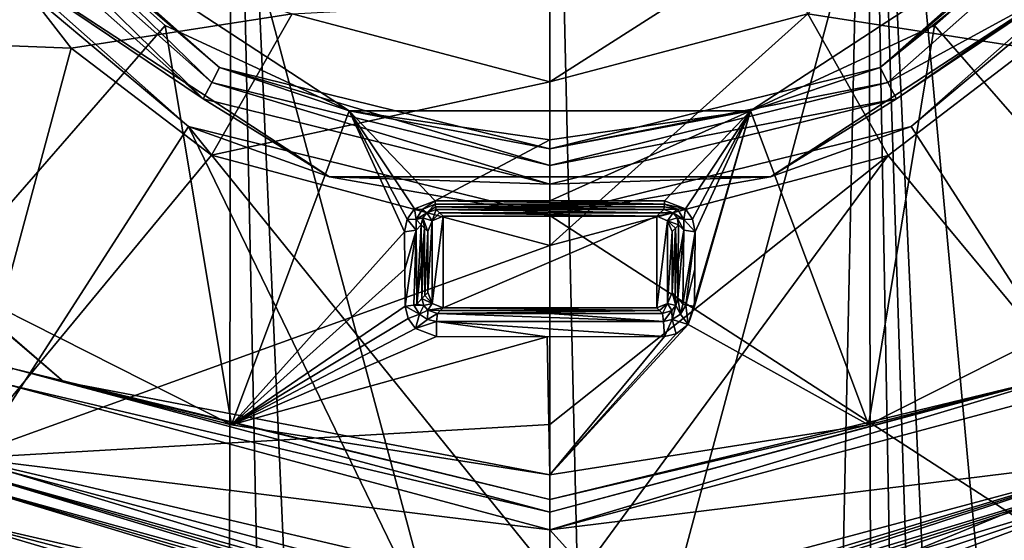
# Model space of a CAD drawing. Header units: metres. Extents: x -28 to 28, y -243 to 28.
# Tile 127 of 147: x -8.68 to 7.44, y -18.06 to -9.53. Entities that reach past the tile are written whole.
import ezdxf

# ---------------------------------------------------------------- set-up
doc = ezdxf.new("R2010")
doc.units = ezdxf.units.M
doc.layers.add('solid_10661043', color=7, linetype='CONTINUOUS')

msp = doc.modelspace()

# ---------------------------------------------------------------- linework, layer by layer
at = {"layer": 'solid_10661043'}
for points in [[(-13.249035, -22.95023, -76.5), (-13.249035, 22.95023, -76.5), (0, 26.5, -76.5)], [(0, -26.5, -76.5), (-13.249035, -22.95023, -76.5), (0, 26.5, -76.5)], [(-13.249035, 22.95023, -66), (0, -26.5, -66), (0, 26.5, -66)], [(13.249035, 22.95023, -76.5), (0, -26.5, -76.5), (0, 26.5, -76.5)], [(13.249035, -22.95023, -66), (13.249035, 22.95023, -66), (0, 26.5, -66)], [(0, -26.5, -66), (13.249035, -22.95023, -66), (0, 26.5, -66)], [(-13.249035, 22.95023, -66), (-13.249035, -22.95023, -66), (0, -26.5, -66)], [(13.249035, 22.95023, -76.5), (13.249035, -22.95023, -76.5), (0, -26.5, -76.5)], [(-10.405617, 0.994685, 172.499329), (-7.341619, -116.340446, 187.614395), (-5.436699, -116.723152, 187.516312)], [(-5.208396, 0.93054, 172.0121), (-10.405617, 0.994685, 172.499329), (-5.436699, -116.723152, 187.516312)], [(-10.405617, 0.994685, 172.499329), (-8.951907, -115.259079, 187.632278), (-7.341619, -116.340446, 187.614395)], [(10.405605, -55.371372, 179.920059), (10.405617, 0.994685, 172.499329), (5.208396, 0.93054, 172.0121)], [(-5.208396, 0.93054, 172.0121), (-5.436699, -116.723152, 187.516312), (-2.718128, -116.725327, 187.381516)], [(-5.208396, 0.93054, 172.0121), (0, -116.726051, 187.336624), (0, 0.909153, 171.849655)], [(-5.208396, 0.93054, 172.0121), (-2.718128, -116.725327, 187.381516), (0, -116.726051, 187.336624)], [(2.718137, -116.725327, 187.381516), (5.208396, 0.93054, 172.0121), (0, 0.909153, 171.849655)], [(0, -116.726051, 187.336624), (2.718137, -116.725327, 187.381516), (0, 0.909153, 171.849655)], [(2.718137, -116.725327, 187.381516), (5.436698, -116.723152, 187.516312), (5.208396, 0.93054, 172.0121)], [(10.405606, -111.737061, 187.340744), (10.405605, -55.371372, 179.920059), (5.208396, 0.93054, 172.0121)], [(8.951932, -115.259056, 187.632278), (10.405606, -111.737061, 187.340744), (5.208396, 0.93054, 172.0121)], [(7.341439, -116.34053, 187.614395), (8.951932, -115.259056, 187.632278), (5.208396, 0.93054, 172.0121)], [(5.436698, -116.723152, 187.516312), (7.341439, -116.34053, 187.614395), (5.208396, 0.93054, 172.0121)], [(4.222378, -9.4349, 166.686142), (7.358322, -6.378117, 166.904739), (7.8381, -9.998021, 167.11116)], [(7.358322, -6.378117, 166.904739), (9.608768, -7.709635, 167.244522), (7.8381, -9.998021, 167.11116)], [(-9.804801, -6.778659, 159.852234), (-5.535491, -10.556643, 159.852234), (-9.57898, -6.622606, 159.611267)], [(-9.57898, -6.622606, 159.611267), (-5.407849, -10.313629, 159.611267), (-8.784513, -7.421747, 158.878296)], [(-5.535491, -10.556643, 159.852234), (-5.407849, -10.313629, 159.611267), (-9.57898, -6.622606, 159.611267)], [(5.408751, -10.313156, 159.611267), (9.578687, -6.623031, 159.611267), (8.785183, -7.420954, 158.878296)], [(9.804802, -6.77866, 159.852234), (9.578687, -6.623031, 159.611267), (5.408751, -10.313156, 159.611267)], [(-10.054775, -6.951309, 159.64946), (-5.676597, -10.825685, 159.64946), (-9.804801, -6.778659, 159.852234)], [(-5.676597, -10.825685, 159.64946), (-5.535491, -10.556643, 159.852234), (-9.804801, -6.778659, 159.852234)], [(5.535491, -10.556643, 159.852234), (9.804802, -6.77866, 159.852234), (5.408751, -10.313156, 159.611267)], [(5.535491, -10.556643, 159.852234), (8.100595, -9.15421, 159.64946), (9.804802, -6.77866, 159.852234)], [(-9.649254, -8.152127, 158.448898), (-5.676597, -10.825685, 159.64946), (-10.054775, -6.951309, 159.64946)], [(-11.747498, -20.347261, 149.824356), (-5.914643, -11.279711, 158.332199), (-10.476374, -7.242959, 158.332199)], [(-9.649254, -8.152127, 158.448898), (-10.476374, -7.242959, 158.332199), (-5.914643, -11.279711, 158.332199)], [(10.476378, -7.242954, 158.332199), (5.914643, -11.279711, 158.332199), (11.747498, -20.347261, 149.824356)], [(9.649257, -8.152124, 158.448898), (5.914643, -11.279711, 158.332199), (10.476378, -7.242954, 158.332199)], [(-9.924366, -13.784504, 154.055466), (-8.784647, -7.421588, 157.246811), (-6.297766, -9.622273, 157.246811)], [(-8.784513, -7.421747, 158.878296), (-6.297766, -9.622273, 157.246811), (-8.784647, -7.421588, 157.246811)], [(-8.784513, -7.421747, 158.878296), (-3.28542, -11.020709, 158.878296), (-6.297766, -9.622273, 157.246811)], [(-5.407849, -10.313629, 159.611267), (-3.28542, -11.020709, 158.878296), (-8.784513, -7.421747, 158.878296)], [(3.286415, -11.020411, 158.878296), (8.785183, -7.420954, 158.878296), (6.297766, -9.622273, 157.246811)], [(5.408751, -10.313156, 159.611267), (8.785183, -7.420954, 158.878296), (3.286415, -11.020411, 158.878296)], [(8.785183, -7.420954, 158.878296), (8.784647, -7.421588, 157.246811), (6.297766, -9.622273, 157.246811)], [(9.924366, -13.784504, 154.055466), (6.297766, -9.622273, 157.246811), (8.784647, -7.421588, 157.246811)], [(-16.718885, -9.652653, 164.275055), (-9.609171, -7.708907, 167.244583), (-7.838601, -9.997523, 167.111191)], [(-4.221641, -9.435344, 166.686127), (-7.838601, -9.997523, 167.111191), (-9.609171, -7.708907, 167.244583)], [(-9.649254, -8.152127, 158.448898), (-5.914643, -11.279711, 158.332199), (-3.609308, -12.105295, 158.448898)], [(-9.649254, -8.152127, 158.448898), (-3.609308, -12.105295, 158.448898), (-5.676597, -10.825685, 159.64946)], [(3.609313, -12.105294, 158.448898), (5.914643, -11.279711, 158.332199), (9.649257, -8.152124, 158.448898)], [(3.609313, -12.105294, 158.448898), (9.649257, -8.152124, 158.448898), (5.676012, -10.825992, 159.64946)], [(9.649257, -8.152124, 158.448898), (8.100595, -9.15421, 159.64946), (5.676012, -10.825992, 159.64946)], [(0, -10.545804, 166.606674), (-0.000007, -9.205507, 164.261871), (3.603075, -8.244813, 164.34198)], [(4.222378, -9.4349, 166.686142), (0, -10.545804, 166.606674), (3.603075, -8.244813, 164.34198)], [(5.535491, -10.556643, 159.852234), (5.676012, -10.825992, 159.64946), (8.100595, -9.15421, 159.64946)], [(-4.221641, -9.435344, 166.686127), (-0.000007, -9.205507, 164.261871), (0, -10.545804, 166.606674)], [(-4.221641, -9.435344, 166.686127), (-5.538528, -11.751377, 167.009323), (-7.838601, -9.997523, 167.111191)], [(-4.221641, -9.435344, 166.686127), (0, -10.545804, 166.606674), (-5.538528, -11.751377, 167.009323)], [(4.222378, -9.4349, 166.686142), (5.538127, -11.751581, 167.009308), (0, -13.22796, 166.923767)], [(4.222378, -9.4349, 166.686142), (0, -13.22796, 166.923767), (0, -10.545804, 166.606674)], [(4.222378, -9.4349, 166.686142), (7.8381, -9.998021, 167.11116), (5.538127, -11.751581, 167.009308)], [(-9.652653, -16.718885, 164.275055), (-16.718885, -9.652653, 164.275055), (-7.838601, -9.997523, 167.111191)], [(-5.213902, -16.165421, 154.055466), (-9.924366, -13.784504, 154.055466), (-6.297766, -9.622273, 157.246811)], [(-5.213902, -16.165421, 154.055466), (-6.297766, -9.622273, 157.246811), (-3.285818, -11.02059, 157.246811)], [(-3.28542, -11.020709, 158.878296), (-3.285818, -11.02059, 157.246811), (-6.297766, -9.622273, 157.246811)], [(5.213902, -16.165421, 154.055466), (3.285818, -11.02059, 157.246811), (6.297766, -9.622273, 157.246811)], [(3.286415, -11.020411, 158.878296), (6.297766, -9.622273, 157.246811), (3.285818, -11.02059, 157.246811)], [(9.924366, -13.784504, 154.055466), (5.213902, -16.165421, 154.055466), (6.297766, -9.622273, 157.246811)], [(-14.152153, -10.1047, 153.269913), (-7.958353, -15.46134, 153.269913), (-8.8, -15.242047, 141.199997)], [(-14.152153, -10.1047, 153.269913), (-9.924366, -13.784504, 154.055466), (-7.958353, -15.46134, 153.269913)], [(-9.652653, -16.718885, 164.275055), (-7.838601, -9.997523, 167.111191), (-5.538528, -11.751377, 167.009323)], [(9.652653, -16.718885, 164.275055), (5.538127, -11.751581, 167.009308), (7.8381, -9.998021, 167.11116)], [(-5.535491, -10.556643, 159.852234), (0, -11.919914, 159.852234), (-5.407849, -10.313629, 159.611267)], [(-5.407849, -10.313629, 159.611267), (0, -11.645381, 159.611084), (-3.28542, -11.020709, 158.878296)], [(0, -11.919914, 159.852234), (0, -11.645381, 159.611084), (-5.407849, -10.313629, 159.611267)], [(0, -11.645381, 159.611084), (5.408751, -10.313156, 159.611267), (3.286415, -11.020411, 158.878296)], [(5.535491, -10.556643, 159.852234), (5.408751, -10.313156, 159.611267), (0, -11.645381, 159.611084)], [(-5.676597, -10.825685, 159.64946), (0, -12.22374, 159.649384), (-5.535491, -10.556643, 159.852234)], [(0, -10.545804, 166.606674), (0, -13.22796, 166.923767), (-5.538528, -11.751377, 167.009323)], [(0, -12.22374, 159.649384), (0, -11.919914, 159.852234), (-5.535491, -10.556643, 159.852234)], [(5.535491, -10.556643, 159.852234), (0, -11.645381, 159.611084), (0, -11.919914, 159.852234)], [(5.535491, -10.556643, 159.852234), (0, -11.919914, 159.852234), (5.676012, -10.825992, 159.64946)], [(-3.609308, -12.105295, 158.448898), (0, -12.22374, 159.649384), (-5.676597, -10.825685, 159.64946)], [(5.676012, -10.825992, 159.64946), (0, -11.919914, 159.852234), (0, -12.22374, 159.649384)], [(3.609313, -12.105294, 158.448898), (5.676012, -10.825992, 159.64946), (0, -12.22374, 159.649384)], [(-2.37886, -13.003689, 156.418671), (-5.213902, -16.165421, 154.055466), (-3.285818, -11.02059, 157.246811)], [(-1.878664, -12.496096, 156.715408), (-3.285818, -11.02059, 157.246811), (0, -11.5, 157.246811)], [(-3.28542, -11.020709, 158.878296), (0, -11.5, 157.246811), (-3.285818, -11.02059, 157.246811)], [(-2.335871, -12.795326, 156.528885), (-2.37886, -13.003689, 156.418671), (-3.285818, -11.02059, 157.246811)], [(-2.218225, -12.629658, 156.62233), (-2.335871, -12.795326, 156.528885), (-3.285818, -11.02059, 157.246811)], [(-1.878664, -12.496096, 156.715408), (-2.218225, -12.629658, 156.62233), (-3.285818, -11.02059, 157.246811)], [(-3.28542, -11.020709, 158.878296), (3.286415, -11.020411, 158.878296), (0, -11.5, 157.246811)], [(0, -11.645381, 159.611084), (3.286415, -11.020411, 158.878296), (-3.28542, -11.020709, 158.878296)], [(3.286415, -11.020411, 158.878296), (3.285818, -11.02059, 157.246811), (0, -11.5, 157.246811)], [(0.000492, -12.495057, 156.784912), (0, -11.5, 157.246811), (3.285818, -11.02059, 157.246811)], [(1.877169, -12.49615, 156.7155), (0.000492, -12.495057, 156.784912), (3.285818, -11.02059, 157.246811)], [(2.218155, -12.629591, 156.622375), (1.877169, -12.49615, 156.7155), (3.285818, -11.02059, 157.246811)], [(2.336023, -12.795671, 156.528702), (2.218155, -12.629591, 156.622375), (3.285818, -11.02059, 157.246811)], [(2.26352, -14.521532, 155.588257), (3.285818, -11.02059, 157.246811), (5.213902, -16.165421, 154.055466)], [(2.26352, -14.521532, 155.588257), (2.367449, -14.221851, 155.754227), (3.285818, -11.02059, 157.246811)], [(2.336023, -12.795671, 156.528702), (3.285818, -11.02059, 157.246811), (2.379029, -13.005452, 156.41774)], [(2.367449, -14.221851, 155.754227), (2.379029, -13.005452, 156.41774), (3.285818, -11.02059, 157.246811)], [(-11.747498, -20.347261, 149.824356), (0, -23.494995, 149.824356), (-5.914643, -11.279711, 158.332199)], [(0, -18.608429, 154.701385), (0, -12.736362, 158.332199), (-5.914643, -11.279711, 158.332199)], [(-3.609308, -12.105295, 158.448898), (-5.914643, -11.279711, 158.332199), (0, -12.736362, 158.332199)], [(0, -23.494995, 149.824356), (0, -18.608429, 154.701385), (-5.914643, -11.279711, 158.332199)], [(5.914643, -11.279711, 158.332199), (0, -12.736362, 158.332199), (11.747498, -20.347261, 149.824356)], [(3.609313, -12.105294, 158.448898), (0, -12.736362, 158.332199), (5.914643, -11.279711, 158.332199)], [(0.000492, -12.495057, 156.784912), (-1.878664, -12.496096, 156.715408), (0, -11.5, 157.246811)], [(-9.652653, -16.718885, 164.275055), (-5.538528, -11.751377, 167.009323), (0, -13.22796, 166.923767)], [(0, -16.160973, 165.752441), (0, -13.22796, 166.923767), (5.538127, -11.751581, 167.009308)], [(0, -19.305305, 164.275055), (0, -16.160973, 165.752441), (5.538127, -11.751581, 167.009308)], [(9.652653, -16.718885, 164.275055), (0, -19.305305, 164.275055), (5.538127, -11.751581, 167.009308)], [(-3.609308, -12.105295, 158.448898), (0, -12.736362, 158.332199), (3.609313, -12.105294, 158.448898)], [(-3.609308, -12.105295, 158.448898), (3.609313, -12.105294, 158.448898), (0, -12.22374, 159.649384)], [(-2.089172, -12.636255, 156.609299), (-2.218225, -12.629658, 156.62233), (-1.878664, -12.496096, 156.715408)], [(-2.089172, -12.636255, 156.609299), (-1.878664, -12.496096, 156.715408), (-1.876942, -12.554123, 156.676285)], [(-2.089172, -12.636255, 156.609299), (-1.876942, -12.554123, 156.676285), (-2.017528, -12.692176, 156.418533)], [(-2.017528, -12.692176, 156.418533), (-1.876942, -12.554123, 156.676285), (-1.873088, -12.597516, 156.625122)], [(1.876943, -12.554113, 156.676285), (-1.878664, -12.496096, 156.715408), (0.000492, -12.495057, 156.784912)], [(-1.876942, -12.554123, 156.676285), (-1.878664, -12.496096, 156.715408), (1.876943, -12.554113, 156.676285)], [(-1.876942, -12.554123, 156.676285), (1.876943, -12.554113, 156.676285), (1.873088, -12.597516, 156.625122)], [(-1.873088, -12.597516, 156.625122), (-1.876942, -12.554123, 156.676285), (1.873088, -12.597516, 156.625122)], [(1.876943, -12.554113, 156.676285), (0.000492, -12.495057, 156.784912), (1.877169, -12.49615, 156.7155)], [(2.088926, -12.636027, 156.609451), (1.873088, -12.597516, 156.625122), (1.876943, -12.554113, 156.676285)], [(1.876943, -12.554113, 156.676285), (1.877169, -12.49615, 156.7155), (2.218155, -12.629591, 156.622375)], [(2.088926, -12.636027, 156.609451), (1.876943, -12.554113, 156.676285), (2.218155, -12.629591, 156.622375)], [(-2.191994, -12.802694, 156.490936), (-2.335871, -12.795326, 156.528885), (-2.218225, -12.629658, 156.62233)], [(-2.089172, -12.636255, 156.609299), (-2.191994, -12.802694, 156.490936), (-2.218225, -12.629658, 156.62233)], [(-2.089172, -12.636255, 156.609299), (-2.017528, -12.692176, 156.418533), (-2.191994, -12.802694, 156.490936)], [(-2.191994, -12.802694, 156.490936), (-2.017528, -12.692176, 156.418533), (-2.082849, -12.775506, 156.324142)], [(-2.082849, -12.775506, 156.324142), (-2.017528, -12.692176, 156.418533), (-1.926793, -12.823207, 150)], [(-2.017528, -12.692176, 156.418533), (-1.873088, -12.597516, 156.625122), (-1.863421, -12.636618, 156.495682)], [(-2.017528, -12.692176, 156.418533), (-1.863421, -12.636618, 156.495682), (-1.926793, -12.823207, 150)], [(-1.806729, -12.693309, 153.247833), (-1.926793, -12.823207, 150), (-1.863421, -12.636618, 156.495682)], [(-1.806729, -12.693309, 153.247833), (-1.750038, -12.75, 150), (-1.926793, -12.823207, 150)], [(-1.873088, -12.597516, 156.625122), (0.000058, -12.635415, 156.564575), (-1.863421, -12.636618, 156.495682)], [(-1.873088, -12.597516, 156.625122), (1.863423, -12.636615, 156.495819), (0.000058, -12.635415, 156.564575)], [(-1.873088, -12.597516, 156.625122), (1.873088, -12.597516, 156.625122), (1.863423, -12.636615, 156.495819)], [(0.000058, -12.635415, 156.564575), (1.863423, -12.636615, 156.495819), (-1.863421, -12.636618, 156.495682)], [(1.863423, -12.636615, 156.495819), (1.80673, -12.693308, 153.247894), (-1.863421, -12.636618, 156.495682)], [(1.80673, -12.693308, 153.247894), (-1.806729, -12.693309, 153.247833), (-1.863421, -12.636618, 156.495682)], [(1.80673, -12.693308, 153.247894), (1.750038, -12.75, 150), (-1.806729, -12.693309, 153.247833)], [(-1.806729, -12.693309, 153.247833), (1.750038, -12.75, 150), (-1.750038, -12.75, 150)], [(2.017753, -12.692361, 156.41832), (1.926793, -12.823207, 150), (1.750038, -12.75, 150)], [(2.017753, -12.692361, 156.41832), (1.750038, -12.75, 150), (1.80673, -12.693308, 153.247894)], [(2.017753, -12.692361, 156.41832), (1.80673, -12.693308, 153.247894), (1.863423, -12.636615, 156.495819)], [(2.088926, -12.636027, 156.609451), (1.863423, -12.636615, 156.495819), (1.873088, -12.597516, 156.625122)], [(2.088926, -12.636027, 156.609451), (2.017753, -12.692361, 156.41832), (1.863423, -12.636615, 156.495819)], [(2.017753, -12.692361, 156.41832), (2.082996, -12.775809, 156.323822), (1.926793, -12.823207, 150)], [(2.191948, -12.802477, 156.491089), (2.017753, -12.692361, 156.41832), (2.088926, -12.636027, 156.609451)], [(2.191948, -12.802477, 156.491089), (2.082996, -12.775809, 156.323822), (2.017753, -12.692361, 156.41832)], [(2.191948, -12.802477, 156.491089), (2.088926, -12.636027, 156.609451), (2.218155, -12.629591, 156.622375)], [(2.191948, -12.802477, 156.491089), (2.218155, -12.629591, 156.622375), (2.336023, -12.795671, 156.528702)], [(-2.190382, -12.975291, 156.361481), (-2.37886, -13.003689, 156.418671), (-2.335871, -12.795326, 156.528885)], [(-2.191994, -12.802694, 156.490936), (-2.190382, -12.975291, 156.361481), (-2.335871, -12.795326, 156.528885)], [(-2.191994, -12.802694, 156.490936), (-2.082849, -12.775506, 156.324142), (-2.10823, -12.891732, 156.20047)], [(-2.191994, -12.802694, 156.490936), (-2.10823, -12.891732, 156.20047), (-2.190382, -12.975291, 156.361481)], [(-2.190382, -12.975291, 156.361481), (-2.10823, -12.891732, 156.20047), (-2.178844, -14.188167, 155.69989)], [(-2.178844, -14.188167, 155.69989), (-2.10823, -12.891732, 156.20047), (-2.10262, -13.498273, 155.879105)], [(-2.082849, -12.775506, 156.324142), (-2.054115, -12.945848, 153.100235), (-2.10823, -12.891732, 156.20047)], [(-2.10262, -13.498273, 155.879105), (-2.10823, -12.891732, 156.20047), (-2.054115, -12.945848, 153.100235)], [(-2.082849, -12.775506, 156.324142), (-1.926793, -12.823207, 150), (-2, -12.999962, 150)], [(-2.082849, -12.775506, 156.324142), (-2, -12.999962, 150), (-2.054115, -12.945848, 153.100235)], [(-2, -14.000038, 150), (-2, -12.999962, 150), (-1.926793, -12.823207, 150)], [(-1.926793, -14.176793, 150), (-2, -14.000038, 150), (-1.926793, -12.823207, 150)], [(-1.926793, -14.176793, 150), (-1.750038, -12.75, 150), (-1.750038, -14.25, 150)], [(-1.926793, -14.176793, 150), (-1.926793, -12.823207, 150), (-1.750038, -12.75, 150)], [(1.750038, -12.75, 150), (1.750038, -14.25, 150), (-1.750038, -14.25, 150)], [(-1.750038, -12.75, 150), (1.750038, -12.75, 150), (-1.750038, -14.25, 150)], [(11.747498, -20.347261, 149.824356), (0, -12.736362, 158.332199), (0, -18.608429, 154.701385)], [(1.750038, -12.75, 150), (1.926793, -12.823207, 150), (1.750038, -14.25, 150)], [(1.926793, -12.823207, 150), (1.926793, -14.176793, 150), (1.750038, -14.25, 150)], [(2.082996, -12.775809, 156.323822), (2.108236, -12.891726, 156.200836), (1.926793, -12.823207, 150)], [(1.926793, -12.823207, 150), (2, -12.999962, 150), (1.926793, -14.176793, 150)], [(2.054118, -12.945844, 153.100403), (2, -12.999962, 150), (1.926793, -12.823207, 150)], [(2.054118, -12.945844, 153.100403), (1.926793, -12.823207, 150), (2.108236, -12.891726, 156.200836)], [(2.096747, -14.096786, 155.542664), (2.054118, -12.945844, 153.100403), (2.108236, -12.891726, 156.200836)], [(2.082996, -12.775809, 156.323822), (2.190392, -12.975295, 156.361496), (2.108236, -12.891726, 156.200836)], [(2.191948, -12.802477, 156.491089), (2.190392, -12.975295, 156.361496), (2.082996, -12.775809, 156.323822)], [(2.10262, -13.49827, 155.87912), (2.096747, -14.096786, 155.542664), (2.108236, -12.891726, 156.200836)], [(2.190392, -12.975295, 156.361496), (2.10262, -13.49827, 155.87912), (2.108236, -12.891726, 156.200836)], [(2.191948, -12.802477, 156.491089), (2.379029, -13.005452, 156.41774), (2.190392, -12.975295, 156.361496)], [(2.191948, -12.802477, 156.491089), (2.336023, -12.795671, 156.528702), (2.379029, -13.005452, 156.41774)], [(-2.37886, -13.003689, 156.418671), (-2.373415, -13.618279, 156.093063), (-5.213902, -16.165421, 154.055466)], [(-2.190382, -12.975291, 156.361481), (-2.373415, -13.618279, 156.093063), (-2.37886, -13.003689, 156.418671)], [(-2.190382, -12.975291, 156.361481), (-2.367334, -14.222886, 155.753632), (-2.373415, -13.618279, 156.093063)], [(-2.190382, -12.975291, 156.361481), (-2.225539, -14.205233, 155.728638), (-2.367334, -14.222886, 155.753632)], [(-2.190382, -12.975291, 156.361481), (-2.178844, -14.188167, 155.69989), (-2.225539, -14.205233, 155.728638)], [(-2.10262, -13.498273, 155.879105), (-2.054115, -12.945848, 153.100235), (-2.096754, -14.096792, 155.543045)], [(-2.054115, -12.945848, 153.100235), (-2.048377, -14.048415, 152.77153), (-2.096754, -14.096792, 155.543045)], [(-2.054115, -12.945848, 153.100235), (-2, -12.999962, 150), (-2.048377, -14.048415, 152.77153)], [(-2.048377, -14.048415, 152.77153), (-2, -12.999962, 150), (-2, -14.000038, 150)], [(2, -12.999962, 150), (2, -14.000038, 150), (1.926793, -14.176793, 150)], [(2.054118, -12.945844, 153.100403), (2, -14.000038, 150), (2, -12.999962, 150)], [(2.048374, -14.048412, 152.771347), (2, -14.000038, 150), (2.054118, -12.945844, 153.100403)], [(2.096747, -14.096786, 155.542664), (2.048374, -14.048412, 152.771347), (2.054118, -12.945844, 153.100403)], [(2.190392, -12.975295, 156.361496), (2.096747, -14.096786, 155.542664), (2.10262, -13.49827, 155.87912)], [(2.178844, -14.188167, 155.69989), (2.096747, -14.096786, 155.542664), (2.190392, -12.975295, 156.361496)], [(2.178844, -14.188167, 155.69989), (2.190392, -12.975295, 156.361496), (2.379029, -13.005452, 156.41774)], [(2.22555, -14.205235, 155.728638), (2.178844, -14.188167, 155.69989), (2.379029, -13.005452, 156.41774)], [(2.22555, -14.205235, 155.728638), (2.379029, -13.005452, 156.41774), (2.373393, -13.61885, 156.092758)], [(2.367449, -14.221851, 155.754227), (2.373393, -13.61885, 156.092758), (2.379029, -13.005452, 156.41774)], [(-9.652653, -16.718885, 164.275055), (0, -13.22796, 166.923767), (0, -16.160973, 165.752441)], [(-2.178844, -14.188167, 155.69989), (-2.10262, -13.498273, 155.879105), (-2.096754, -14.096792, 155.543045)], [(-2.373415, -13.618279, 156.093063), (-2.367334, -14.222886, 155.753632), (-5.213902, -16.165421, 154.055466)], [(2.22555, -14.205235, 155.728638), (2.373393, -13.61885, 156.092758), (2.367449, -14.221851, 155.754227)], [(-7.958353, -15.46134, 153.269913), (-9.924366, -13.784504, 154.055466), (-5.213902, -16.165421, 154.055466)], [(7.958371, -15.46133, 153.269913), (5.213902, -16.165421, 154.055466), (9.924366, -13.784504, 154.055466)], [(-2.048377, -14.048415, 152.77153), (-2, -14.000038, 150), (-1.926793, -14.176793, 150)], [(2.064426, -14.21337, 155.412918), (1.926793, -14.176793, 150), (2, -14.000038, 150)], [(2.064426, -14.21337, 155.412918), (2, -14.000038, 150), (2.048374, -14.048412, 152.771347)], [(-2.064733, -14.212831, 155.413498), (-2.178844, -14.188167, 155.69989), (-2.096754, -14.096792, 155.543045)], [(-2.048377, -14.048415, 152.77153), (-1.926793, -14.176793, 150), (-2.096754, -14.096792, 155.543045)], [(-2.064733, -14.212831, 155.413498), (-2.096754, -14.096792, 155.543045), (-1.926793, -14.176793, 150)], [(-1.996472, -14.290524, 155.332733), (-2.064733, -14.212831, 155.413498), (-1.926793, -14.176793, 150)], [(-1.996472, -14.290524, 155.332733), (-1.926793, -14.176793, 150), (-1.750038, -14.25, 150)], [(1.796239, -14.296201, 152.646835), (1.750038, -14.25, 150), (1.926793, -14.176793, 150)], [(1.796239, -14.296201, 152.646835), (1.926793, -14.176793, 150), (1.84244, -14.342402, 155.293701)], [(1.995706, -14.291099, 155.332169), (1.84244, -14.342402, 155.293701), (1.926793, -14.176793, 150)], [(2.064426, -14.21337, 155.412918), (1.995706, -14.291099, 155.332169), (1.926793, -14.176793, 150)], [(2.064426, -14.21337, 155.412918), (2.048374, -14.048412, 152.771347), (2.096747, -14.096786, 155.542664)], [(2.13705, -14.354472, 155.607849), (2.064426, -14.21337, 155.412918), (2.096747, -14.096786, 155.542664)], [(2.13705, -14.354472, 155.607849), (2.096747, -14.096786, 155.542664), (2.178844, -14.188167, 155.69989)], [(-2.367334, -14.222886, 155.753632), (-2.320702, -14.427259, 155.638733), (-5.213902, -16.165421, 154.055466)], [(-2.136955, -14.354553, 155.607773), (-2.367334, -14.222886, 155.753632), (-2.225539, -14.205233, 155.728638)], [(-2.136955, -14.354553, 155.607773), (-2.320702, -14.427259, 155.638733), (-2.367334, -14.222886, 155.753632)], [(-2.064733, -14.212831, 155.413498), (-2.225539, -14.205233, 155.728638), (-2.178844, -14.188167, 155.69989)], [(-2.136955, -14.354553, 155.607773), (-2.225539, -14.205233, 155.728638), (-2.064733, -14.212831, 155.413498)], [(-2.136955, -14.354553, 155.607773), (-2.064733, -14.212831, 155.413498), (-1.996472, -14.290524, 155.332733)], [(-2.136955, -14.354553, 155.607773), (-1.996472, -14.290524, 155.332733), (-2.002136, -14.442256, 155.526901)], [(-2.002136, -14.442256, 155.526901), (-1.996472, -14.290524, 155.332733), (-1.842435, -14.342397, 155.293396)], [(-2.002136, -14.442256, 155.526901), (-1.842435, -14.342397, 155.293396), (-1.858781, -14.471678, 155.507431)], [(-1.996472, -14.290524, 155.332733), (-1.750038, -14.25, 150), (-1.796236, -14.296198, 152.646698)], [(-1.996472, -14.290524, 155.332733), (-1.796236, -14.296198, 152.646698), (-1.842435, -14.342397, 155.293396)], [(-1.858781, -14.471678, 155.507431), (-1.842435, -14.342397, 155.293396), (1.858781, -14.471689, 155.507431)], [(-1.796236, -14.296198, 152.646698), (1.796239, -14.296201, 152.646835), (-1.842435, -14.342397, 155.293396)], [(1.796239, -14.296201, 152.646835), (1.84244, -14.342402, 155.293701), (-1.842435, -14.342397, 155.293396)], [(1.84244, -14.342402, 155.293701), (-0.000054, -14.343612, 155.363007), (-1.842435, -14.342397, 155.293396)], [(1.858781, -14.471689, 155.507431), (-1.842435, -14.342397, 155.293396), (-0.000054, -14.343612, 155.363007)], [(-1.796236, -14.296198, 152.646698), (-1.750038, -14.25, 150), (1.796239, -14.296201, 152.646835)], [(1.796239, -14.296201, 152.646835), (-1.750038, -14.25, 150), (1.750038, -14.25, 150)], [(1.858781, -14.471689, 155.507431), (-0.000054, -14.343612, 155.363007), (1.84244, -14.342402, 155.293701)], [(1.858781, -14.471689, 155.507431), (1.84244, -14.342402, 155.293701), (1.995706, -14.291099, 155.332169)], [(2.002315, -14.442197, 155.526978), (1.858781, -14.471689, 155.507431), (1.995706, -14.291099, 155.332169)], [(2.002315, -14.442197, 155.526978), (1.995706, -14.291099, 155.332169), (2.064426, -14.21337, 155.412918)], [(2.002315, -14.442197, 155.526978), (2.064426, -14.21337, 155.412918), (2.13705, -14.354472, 155.607849)], [(2.13705, -14.354472, 155.607849), (2.178844, -14.188167, 155.69989), (2.22555, -14.205235, 155.728638)], [(2.13705, -14.354472, 155.607849), (2.22555, -14.205235, 155.728638), (2.26352, -14.521532, 155.588257)], [(2.22555, -14.205235, 155.728638), (2.367449, -14.221851, 155.754227), (2.26352, -14.521532, 155.588257)], [(-2.320702, -14.427259, 155.638733), (-2.200914, -14.589393, 155.553513), (-5.213902, -16.165421, 154.055466)], [(-2.136955, -14.354553, 155.607773), (-2.200914, -14.589393, 155.553513), (-2.320702, -14.427259, 155.638733)], [(-2.136955, -14.354553, 155.607773), (-2.002136, -14.442256, 155.526901), (-2.200914, -14.589393, 155.553513)], [(-2.002136, -14.442256, 155.526901), (-1.858781, -14.471678, 155.507431), (-2.200914, -14.589393, 155.553513)], [(-1.858781, -14.471678, 155.507431), (-1.858719, -14.721481, 155.502548), (-2.200914, -14.589393, 155.553513)], [(-1.858781, -14.471678, 155.507431), (1.878682, -14.71917, 155.502411), (-0.046112, -14.722719, 155.572647)], [(-1.858781, -14.471678, 155.507431), (1.858781, -14.471689, 155.507431), (1.878682, -14.71917, 155.502411)], [(-1.858781, -14.471678, 155.507431), (-0.046112, -14.722719, 155.572647), (-1.858719, -14.721481, 155.502548)], [(2.002315, -14.442197, 155.526978), (1.878682, -14.71917, 155.502411), (1.858781, -14.471689, 155.507431)], [(2.002315, -14.442197, 155.526978), (2.070055, -14.675377, 155.513336), (1.878682, -14.71917, 155.502411)], [(2.002315, -14.442197, 155.526978), (2.13705, -14.354472, 155.607849), (2.26352, -14.521532, 155.588257)], [(2.002315, -14.442197, 155.526978), (2.26352, -14.521532, 155.588257), (2.070055, -14.675377, 155.513336)], [(-2.200914, -14.589393, 155.553513), (-1.858719, -14.721481, 155.502548), (-5.213902, -16.165421, 154.055466)], [(2.26352, -14.521532, 155.588257), (5.213902, -16.165421, 154.055466), (0, -16.985453, 154.055466)], [(2.070055, -14.675377, 155.513336), (2.26352, -14.521532, 155.588257), (0, -16.985453, 154.055466)], [(-1.858719, -14.721481, 155.502548), (-0.046112, -14.722719, 155.572647), (-5.213902, -16.165421, 154.055466)], [(-0.046112, -14.722719, 155.572647), (0, -16.985453, 154.055466), (-5.213902, -16.165421, 154.055466)], [(-0.046112, -14.722719, 155.572647), (1.878682, -14.71917, 155.502411), (0, -16.985453, 154.055466)], [(1.878682, -14.71917, 155.502411), (2.070055, -14.675377, 155.513336), (0, -16.985453, 154.055466)], [(-8.799913, -15.242097, 137.199997), (0, -17.6, 137.199997), (-8.94424, -15.492102, 136.699997)], [(-8.799913, -15.242097, 137.199997), (-8.8, -15.242047, 141.199997), (0, -17.6, 141.199997)], [(0, -17.389318, 153.269913), (0, -17.6, 141.199997), (-8.8, -15.242047, 141.199997)], [(-7.958353, -15.46134, 153.269913), (0, -17.389318, 153.269913), (-8.8, -15.242047, 141.199997)], [(-8.799913, -15.242097, 137.199997), (0, -17.6, 141.199997), (0, -17.6, 137.199997)], [(8.8, -15.242047, 141.199997), (0, -17.6, 137.199997), (0, -17.6, 141.199997)], [(8.799913, -15.242097, 137.199997), (0, -17.6, 137.199997), (8.8, -15.242047, 141.199997)], [(7.958371, -15.46133, 153.269913), (8.8, -15.242047, 141.199997), (0, -17.6, 141.199997)], [(8.799913, -15.242097, 137.199997), (8.94424, -15.492102, 136.699997), (0, -17.888676, 136.699997)], [(8.799913, -15.242097, 137.199997), (0, -17.888676, 136.699997), (0, -17.6, 137.199997)], [(-7.958353, -15.46134, 153.269913), (-5.213902, -16.165421, 154.055466), (0, -16.985453, 154.055466)], [(-7.958353, -15.46134, 153.269913), (0, -16.985453, 154.055466), (0, -17.389318, 153.269913)], [(7.958371, -15.46133, 153.269913), (0, -17.6, 141.199997), (0, -17.389318, 153.269913)], [(7.958371, -15.46133, 153.269913), (0, -17.389318, 153.269913), (5.213902, -16.165421, 154.055466)], [(-8.94424, -15.492102, 136.699997), (0, -17.888676, 136.699997), (-9.64026, -16.69742, 136.699997)], [(0, -17.6, 137.199997), (0, -17.888676, 136.699997), (-8.94424, -15.492102, 136.699997)], [(0, -17.888676, 136.699997), (8.94424, -15.492102, 136.699997), (9.64026, -16.69742, 136.699997)], [(-9.652653, -16.718885, 164.275055), (0, -16.160973, 165.752441), (0, -19.305305, 164.275055)], [(0, -17.389318, 153.269913), (0, -16.985453, 154.055466), (5.213902, -16.165421, 154.055466)], [(-9.742004, -16.873646, 136.899963), (-9.64026, -16.69742, 136.699997), (-1.223206, -19.241678, 136.699997)], [(-8.973394, -18.633446, 163.131454), (-9.652653, -16.718885, 164.275055), (0, -19.305305, 164.275055)], [(1.223206, -19.241678, 136.699997), (-1.223206, -19.241678, 136.699997), (-9.64026, -16.69742, 136.699997)], [(0, -17.888676, 136.699997), (1.223206, -19.241678, 136.699997), (-9.64026, -16.69742, 136.699997)], [(0, -17.888676, 136.699997), (9.64026, -16.69742, 136.699997), (1.223206, -19.241678, 136.699997)], [(0, -20.681564, 163.131454), (0, -19.305305, 164.275055), (9.652653, -16.718885, 164.275055)], [(0, -20.681564, 163.131454), (9.652653, -16.718885, 164.275055), (8.973394, -18.633446, 163.131454)], [(1.229661, -19.34322, 136.799988), (1.223206, -19.241678, 136.699997), (9.64026, -16.69742, 136.699997)], [(1.229661, -19.34322, 136.799988), (9.64026, -16.69742, 136.699997), (1.236116, -19.444757, 136.899963)], [(9.742004, -16.873646, 136.899963), (1.236116, -19.444757, 136.899963), (9.64026, -16.69742, 136.699997)], [(-9.742004, -16.873646, 136.899963), (-1.236116, -19.444757, 136.899963), (-9.850001, -17.060699, 149.274139)], [(-9.742004, -16.873646, 136.899963), (-1.223206, -19.241678, 136.699997), (-1.229661, -19.34322, 136.799988)], [(-9.742004, -16.873646, 136.899963), (-1.229661, -19.34322, 136.799988), (-1.236116, -19.444757, 136.899963)], [(9.742004, -16.873646, 136.899963), (1.27256, -19.550724, 143.092285), (1.236116, -19.444757, 136.899963)], [(9.742004, -16.873646, 136.899963), (1.301641, -19.657124, 149.284042), (1.27256, -19.550724, 143.092285)], [(9.742004, -16.873646, 136.899963), (9.849997, -17.060701, 149.274139), (1.301641, -19.657124, 149.284042)], [(-9.850001, -17.060699, 149.274139), (-1.301641, -19.657124, 149.284042), (-10.193918, -17.610294, 150.210114)], [(-1.272559, -19.550722, 143.092239), (-1.301641, -19.657124, 149.284042), (-9.850001, -17.060699, 149.274139)], [(-1.272559, -19.550722, 143.092239), (-9.850001, -17.060699, 149.274139), (-1.236116, -19.444757, 136.899963)], [(9.849997, -17.060701, 149.274139), (10.193886, -17.610313, 150.210114), (1.014086, -20.33647, 150.215195)], [(1.220214, -19.948961, 149.974533), (9.849997, -17.060701, 149.274139), (1.014086, -20.33647, 150.215195)], [(1.220214, -19.948961, 149.974533), (1.301641, -19.657124, 149.284042), (9.849997, -17.060701, 149.274139)], [(-1.014111, -20.336439, 150.215179), (-10.726363, -18.578608, 149.93248), (-10.193918, -17.610294, 150.210114)], [(-1.220322, -19.948677, 149.974258), (-1.014111, -20.336439, 150.215179), (-10.193918, -17.610294, 150.210114)], [(-1.301641, -19.657124, 149.284042), (-1.220322, -19.948677, 149.974258), (-10.193918, -17.610294, 150.210114)], [(1.014086, -20.33647, 150.215195), (10.193886, -17.610313, 150.210114), (10.726363, -18.578608, 149.93248)]]:
    msp.add_3dface(points, dxfattribs=at)

doc.saveas('drawing.dxf')
